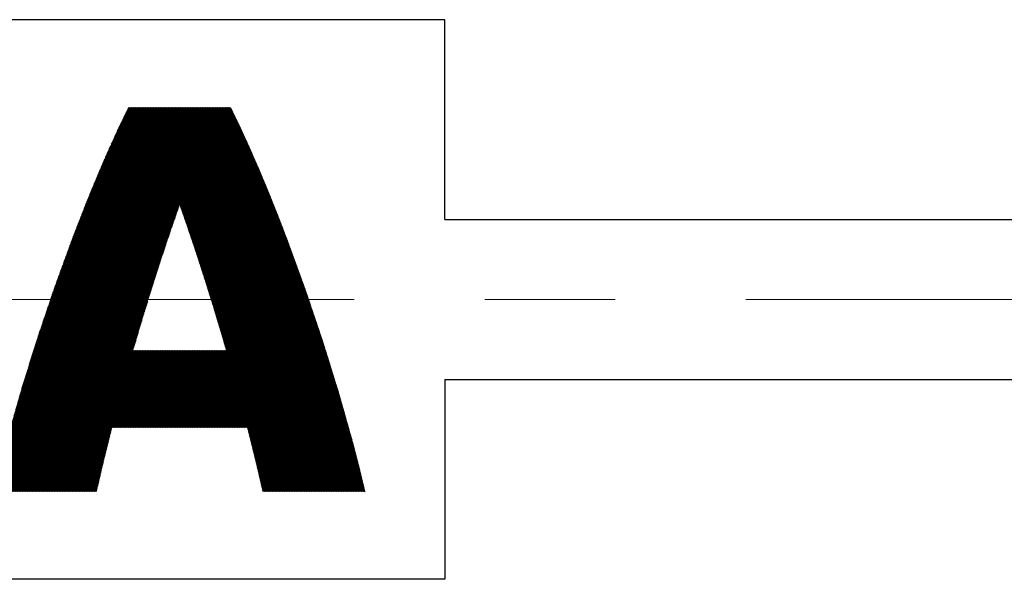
# Model space of a CAD drawing. Header units: millimetres. Extents: x 0 to 594, y 0 to 420.
# Tile 24 of 112: x 176 to 188, y 178 to 185. Entities that reach past the tile are written whole.
import ezdxf

# ---------------------------------------------------------------- set-up
doc = ezdxf.new("R2010")
doc.units = ezdxf.units.MM
doc.header["$LTSCALE"] = 0.257233
doc.linetypes.add('CENTER', pattern=[50.8, 31.75, -6.35, 6.35, -6.35])
doc.layers.add('NoLayerName_001', color=7, linetype='Continuous')
doc.layers.add('NoLayerName_002', color=7, linetype='Continuous')

# ---------------------------------------------------------------- blocks, each defined once
blk = doc.blocks.new('JZB_0005')
at = {"layer": 'NoLayerName_002', "color": 164, "linetype": 'Continuous', "lineweight": 25}
for p, q in [((28.112, 2.587), (30.334, 4.808)), ((28.118, 2.601), (30.331, 4.814)), ((28.123, 2.615), (30.328, 4.82)), ((28.128, 2.629), (30.325, 4.826)), ((28.133, 2.643), (30.322, 4.832)), ((28.138, 2.657), (30.319, 4.838)), ((28.143, 2.671), (30.312, 4.84)), ((28.148, 2.685), (30.303, 4.84)), ((28.153, 2.699), (30.294, 4.84)), ((28.158, 2.713), (30.285, 4.84)), ((28.164, 2.727), (30.276, 4.84)), ((28.169, 2.741), (30.267, 4.84)), ((28.174, 2.755), (30.258, 4.84)), ((28.179, 2.769), (30.25, 4.84)), ((28.184, 2.783), (30.241, 4.84)), ((28.189, 2.797), (30.232, 4.84)), ((28.194, 2.811), (30.223, 4.84)), ((28.199, 2.825), (30.214, 4.84)), ((28.204, 2.839), (30.205, 4.84)), ((28.209, 2.853), (30.196, 4.84)), ((28.215, 2.867), (30.187, 4.84)), ((28.22, 2.881), (30.178, 4.84)), ((28.225, 2.895), (30.169, 4.84)), ((28.23, 2.909), (30.16, 4.84)), ((28.235, 2.923), (30.152, 4.84)), ((28.24, 2.937), (30.143, 4.84)), ((28.245, 2.951), (30.134, 4.84)), ((28.25, 2.965), (30.125, 4.84)), ((28.255, 2.979), (30.116, 4.84)), ((28.261, 2.993), (30.107, 4.84)), ((28.266, 3.007), (30.098, 4.84)), ((28.271, 3.021), (30.089, 4.84)), ((28.276, 3.036), (30.08, 4.84)), ((28.281, 3.05), (30.071, 4.84)), ((28.286, 3.064), (30.062, 4.84)), ((28.291, 3.078), (30.054, 4.84)), ((28.296, 3.092), (30.045, 4.84)), ((28.301, 3.106), (30.036, 4.84)), ((28.307, 3.12), (30.027, 4.84)), ((28.312, 3.134), (30.018, 4.84)), ((28.317, 3.148), (30.009, 4.84)), ((28.322, 3.162), (30, 4.84)), ((28.327, 3.176), (29.991, 4.84)), ((28.332, 3.19), (29.982, 4.84)), ((28.337, 3.204), (29.973, 4.84)), ((28.343, 3.218), (29.964, 4.84)), ((28.348, 3.233), (29.956, 4.84)), ((28.354, 3.247), (29.947, 4.84)), ((28.36, 3.262), (29.938, 4.84)), ((28.365, 3.276), (29.929, 4.84)), ((28.371, 3.291), (29.92, 4.84)), ((28.376, 3.305), (29.911, 4.84)), ((28.382, 3.32), (29.902, 4.84)), ((28.388, 3.334), (29.893, 4.84)), ((28.393, 3.349), (29.884, 4.84)), ((28.399, 3.363), (29.875, 4.84)), ((28.404, 3.378), (29.866, 4.84)), ((28.41, 3.392), (29.858, 4.84)), ((28.416, 3.407), (29.849, 4.84)), ((28.421, 3.421), (29.84, 4.84)), ((28.427, 3.436), (29.831, 4.84)), ((28.432, 3.45), (29.822, 4.84)), ((28.438, 3.465), (29.813, 4.84)), ((28.444, 3.479), (29.804, 4.84)), ((28.449, 3.494), (29.795, 4.84)), ((28.455, 3.508), (29.786, 4.84)), ((28.461, 3.523), (29.777, 4.84)), ((28.467, 3.538), (29.768, 4.84)), ((28.473, 3.553), (29.76, 4.84)), ((28.479, 3.568), (29.751, 4.84)), ((28.485, 3.583), (29.742, 4.84)), ((28.491, 3.598), (29.733, 4.84)), ((28.497, 3.612), (29.724, 4.84)), ((28.502, 3.627), (29.715, 4.84)), ((28.508, 3.642), (29.706, 4.84)), ((28.514, 3.657), (29.697, 4.84)), ((28.52, 3.672), (29.688, 4.84)), ((28.526, 3.687), (29.679, 4.84)), ((28.532, 3.702), (29.67, 4.84)), ((28.538, 3.717), (29.662, 4.84)), ((28.544, 3.732), (29.653, 4.84)), ((28.55, 3.746), (29.644, 4.84)), ((28.556, 3.761), (29.635, 4.84)), ((28.562, 3.776), (29.626, 4.84)), ((28.568, 3.791), (29.617, 4.84)), ((28.574, 3.806), (29.608, 4.84)), ((28.581, 3.821), (29.599, 4.84)), ((28.587, 3.837), (29.59, 4.84)), ((28.594, 3.852), (29.581, 4.84)), ((28.6, 3.867), (29.572, 4.84)), ((28.606, 3.883), (29.564, 4.84)), ((28.613, 3.898), (29.555, 4.84)), ((28.619, 3.913), (29.546, 4.84)), ((28.626, 3.929), (29.537, 4.84)), ((28.632, 3.944), (29.528, 4.84)), ((28.638, 3.959), (29.519, 4.84)), ((28.645, 3.975), (29.51, 4.84)), ((28.651, 3.99), (29.501, 4.84)), ((28.658, 4.005), (29.492, 4.84)), ((28.664, 4.021), (29.483, 4.84)), ((28.67, 4.036), (29.474, 4.84)), ((28.677, 4.051), (29.466, 4.84)), ((28.683, 4.066), (29.457, 4.84)), ((28.69, 4.082), (29.448, 4.84)), ((28.697, 4.098), (29.439, 4.84)), ((28.703, 4.113), (29.43, 4.84)), ((28.71, 4.129), (29.421, 4.84)), ((28.717, 4.145), (29.412, 4.84)), ((28.724, 4.161), (29.403, 4.84)), ((28.731, 4.177), (29.394, 4.84)), ((28.738, 4.193), (29.385, 4.84)), ((28.745, 4.208), (29.377, 4.84)), ((28.752, 4.224), (29.368, 4.84)), ((28.759, 4.24), (29.359, 4.84)), ((28.766, 4.256), (29.35, 4.84)), ((28.773, 4.272), (29.341, 4.84)), ((28.78, 4.288), (29.332, 4.84)), ((28.787, 4.303), (29.323, 4.84)), ((28.794, 4.319), (29.314, 4.84)), ((28.8, 4.335), (29.305, 4.84)), ((28.807, 4.351), (29.296, 4.84)), ((28.815, 4.367), (29.287, 4.84)), ((28.822, 4.384), (29.279, 4.84)), ((28.83, 4.4), (29.27, 4.84)), ((28.838, 4.417), (29.261, 4.84)), ((28.845, 4.433), (29.252, 4.84)), ((28.853, 4.45), (29.243, 4.84)), ((28.86, 4.466), (29.234, 4.84)), ((28.868, 4.483), (29.225, 4.84)), ((28.875, 4.499), (29.216, 4.84)), ((28.883, 4.516), (29.207, 4.84)), ((28.891, 4.532), (29.198, 4.84)), ((28.898, 4.549), (29.189, 4.84)), ((28.906, 4.565), (29.181, 4.84)), ((28.913, 4.582), (29.172, 4.84)), ((28.921, 4.598), (29.163, 4.84)), ((28.929, 4.615), (29.154, 4.84)), ((28.937, 4.632), (29.145, 4.84)), ((28.946, 4.65), (29.136, 4.84)), ((28.954, 4.667), (29.127, 4.84)), ((28.963, 4.684), (29.118, 4.84)), ((28.971, 4.702), (29.109, 4.84)), ((28.979, 4.719), (29.1, 4.84)), ((28.988, 4.736), (29.091, 4.84)), ((28.996, 4.753), (29.083, 4.84)), ((29.005, 4.771), (29.074, 4.84)), ((29.013, 4.788), (29.065, 4.84)), ((29.021, 4.805), (29.056, 4.84)), ((29.03, 4.823), (29.047, 4.84)), ((28.021, 2.318), (30.392, 4.688)), ((28.026, 2.331), (30.389, 4.694)), ((28.03, 2.344), (30.386, 4.7)), ((28.035, 2.358), (30.383, 4.706)), ((28.039, 2.371), (30.38, 4.712)), ((28.044, 2.385), (30.377, 4.718)), ((28.048, 2.398), (30.374, 4.724)), ((28.053, 2.412), (30.371, 4.73)), ((28.057, 2.425), (30.368, 4.736)), ((28.062, 2.439), (30.366, 4.742)), ((28.067, 2.452), (30.363, 4.748)), ((28.071, 2.465), (30.36, 4.754)), ((28.076, 2.479), (30.357, 4.76)), ((28.08, 2.492), (30.354, 4.766)), ((28.085, 2.506), (30.351, 4.772)), ((28.089, 2.519), (30.348, 4.778)), ((28.094, 2.533), (30.345, 4.784)), ((28.098, 2.546), (30.342, 4.79)), ((28.103, 2.56), (30.339, 4.796)), ((28.107, 2.573), (30.336, 4.802)), ((27.926, 2.035), (30.452, 4.561)), ((27.93, 2.049), (30.449, 4.567)), ((27.935, 2.062), (30.446, 4.574)), ((27.939, 2.076), (30.444, 4.58)), ((27.944, 2.089), (30.441, 4.586)), ((27.949, 2.102), (30.438, 4.592)), ((27.953, 2.116), (30.435, 4.598)), ((27.958, 2.129), (30.432, 4.604)), ((27.962, 2.143), (30.43, 4.61)), ((27.967, 2.156), (30.427, 4.616)), ((27.971, 2.17), (30.424, 4.622)), ((27.976, 2.183), (30.421, 4.628)), ((27.98, 2.197), (30.418, 4.634)), ((27.985, 2.21), (30.415, 4.64)), ((27.989, 2.223), (30.412, 4.646)), ((27.994, 2.237), (30.409, 4.652)), ((27.998, 2.25), (30.406, 4.658)), ((28.003, 2.264), (30.403, 4.664)), ((28.008, 2.277), (30.4, 4.67)), ((28.012, 2.291), (30.398, 4.676)), ((28.017, 2.304), (30.395, 4.682)), ((27.849, 1.798), (30.503, 4.451)), ((27.853, 1.811), (30.5, 4.458)), ((27.857, 1.824), (30.497, 4.464)), ((27.861, 1.837), (30.494, 4.47)), ((27.865, 1.85), (30.491, 4.476)), ((27.869, 1.863), (30.489, 4.482)), ((27.874, 1.876), (30.486, 4.488)), ((27.878, 1.889), (30.483, 4.494)), ((27.882, 1.902), (30.48, 4.5)), ((27.886, 1.915), (30.477, 4.506)), ((27.89, 1.928), (30.474, 4.513)), ((27.894, 1.941), (30.472, 4.519)), ((27.899, 1.954), (30.469, 4.525)), ((27.903, 1.968), (30.466, 4.531)), ((27.908, 1.981), (30.463, 4.537)), ((27.912, 1.995), (30.46, 4.543)), ((27.917, 2.008), (30.458, 4.549)), ((27.921, 2.022), (30.455, 4.555)), ((29.68, 3.62), (30.505, 4.445)), ((29.683, 3.614), (30.508, 4.439)), ((29.685, 3.607), (30.511, 4.433)), ((29.687, 3.601), (30.514, 4.427)), ((29.69, 3.594), (30.517, 4.421)), ((29.692, 3.587), (30.519, 4.415)), ((29.694, 3.581), (30.522, 4.409)), ((29.697, 3.574), (30.525, 4.403)), ((29.699, 3.568), (30.528, 4.397)), ((29.701, 3.561), (30.531, 4.39)), ((29.704, 3.555), (30.533, 4.384)), ((29.706, 3.548), (30.536, 4.378)), ((29.708, 3.541), (30.539, 4.372)), ((29.71, 3.535), (30.542, 4.366)), ((29.713, 3.528), (30.545, 4.36)), ((29.715, 3.522), (30.547, 4.354)), ((29.717, 3.515), (30.55, 4.348)), ((29.72, 3.508), (30.553, 4.341)), ((29.722, 3.502), (30.556, 4.335)), ((29.724, 3.495), (30.558, 4.329)), ((29.727, 3.489), (30.561, 4.323)), ((29.729, 3.482), (30.564, 4.317)), ((29.731, 3.475), (30.566, 4.31)), ((29.734, 3.469), (30.569, 4.304)), ((29.736, 3.462), (30.572, 4.298)), ((29.738, 3.455), (30.575, 4.292)), ((29.74, 3.449), (30.577, 4.286)), ((29.743, 3.442), (30.58, 4.279)), ((29.745, 3.436), (30.583, 4.273)), ((29.747, 3.429), (30.585, 4.267)), ((29.75, 3.422), (30.588, 4.261)), ((29.752, 3.416), (30.591, 4.255)), ((29.754, 3.409), (30.594, 4.248)), ((29.757, 3.403), (30.596, 4.242)), ((29.759, 3.396), (30.599, 4.236)), ((29.761, 3.389), (30.602, 4.23)), ((29.763, 3.383), (30.604, 4.224)), ((29.766, 3.376), (30.607, 4.217)), ((29.768, 3.369), (30.61, 4.211)), ((29.77, 3.363), (30.612, 4.205)), ((29.772, 3.356), (30.615, 4.199)), ((29.775, 3.349), (30.618, 4.193)), ((29.777, 3.343), (30.621, 4.187)), ((29.779, 3.336), (30.623, 4.18)), ((29.781, 3.329), (30.626, 4.174)), ((29.784, 3.323), (30.629, 4.168)), ((29.786, 3.316), (30.631, 4.162)), ((29.788, 3.309), (30.634, 4.156)), ((29.79, 3.303), (30.637, 4.149)), ((29.793, 3.296), (30.64, 4.143)), ((29.795, 3.29), (30.642, 4.137)), ((29.797, 3.283), (30.645, 4.131)), ((29.799, 3.276), (30.648, 4.125)), ((29.802, 3.27), (30.65, 4.118)), ((29.804, 3.263), (30.653, 4.112)), ((29.806, 3.256), (30.656, 4.106)), ((29.808, 3.25), (30.659, 4.1)), ((29.811, 3.243), (30.661, 4.094)), ((29.813, 3.236), (30.664, 4.087)), ((29.815, 3.23), (30.667, 4.081)), ((29.817, 3.223), (30.669, 4.075)), ((29.82, 3.216), (30.672, 4.069)), ((29.822, 3.21), (30.675, 4.062)), ((29.824, 3.203), (30.677, 4.056)), ((29.826, 3.196), (30.68, 4.05)), ((29.829, 3.19), (30.682, 4.043)), ((29.831, 3.183), (30.685, 4.037)), ((29.833, 3.176), (30.688, 4.031)), ((29.835, 3.17), (30.69, 4.025)), ((29.838, 3.163), (30.693, 4.018)), ((29.84, 3.156), (30.696, 4.012)), ((29.842, 3.15), (30.698, 4.006)), ((29.844, 3.143), (30.701, 3.999)), ((29.847, 3.136), (30.703, 3.993)), ((29.849, 3.13), (30.706, 3.987)), ((29.851, 3.123), (30.709, 3.981)), ((29.854, 3.116), (30.711, 3.974)), ((29.856, 3.11), (30.714, 3.968)), ((29.858, 3.103), (30.717, 3.962)), ((29.86, 3.097), (30.719, 3.955)), ((29.863, 3.09), (30.722, 3.949)), ((29.865, 3.083), (30.724, 3.943)), ((29.867, 3.077), (30.727, 3.937)), ((29.869, 3.07), (30.73, 3.93)), ((29.871, 3.063), (30.732, 3.924)), ((29.874, 3.056), (30.735, 3.918)), ((29.876, 3.05), (30.738, 3.912)), ((29.878, 3.043), (30.74, 3.905)), ((29.88, 3.036), (30.743, 3.899)), ((29.882, 3.03), (30.746, 3.893)), ((29.885, 3.023), (30.748, 3.886)), ((29.887, 3.016), (30.751, 3.88)), ((29.889, 3.009), (30.753, 3.874)), ((29.891, 3.003), (30.756, 3.868)), ((29.893, 2.996), (30.759, 3.861)), ((29.896, 2.989), (30.761, 3.855)), ((29.898, 2.983), (30.764, 3.849)), ((29.9, 2.976), (30.767, 3.842)), ((29.902, 2.969), (30.769, 3.836)), ((29.904, 2.962), (30.772, 3.83)), ((29.906, 2.956), (30.774, 3.824)), ((29.909, 2.949), (30.777, 3.817)), ((29.911, 2.942), (30.78, 3.811)), ((29.913, 2.935), (30.782, 3.805)), ((29.915, 2.929), (30.785, 3.798)), ((29.917, 2.922), (30.787, 3.792)), ((29.92, 2.915), (30.79, 3.786)), ((29.922, 2.909), (30.793, 3.779)), ((29.924, 2.902), (30.795, 3.773)), ((29.926, 2.895), (30.798, 3.767)), ((29.928, 2.888), (30.8, 3.76)), ((29.931, 2.882), (30.803, 3.754)), ((29.933, 2.875), (30.805, 3.748)), ((29.935, 2.868), (30.808, 3.741)), ((29.937, 2.862), (30.81, 3.735)), ((29.939, 2.855), (30.813, 3.729)), ((29.941, 2.848), (30.815, 3.722)), ((29.944, 2.841), (30.818, 3.716)), ((29.946, 2.835), (30.821, 3.709)), ((29.948, 2.828), (30.823, 3.703)), ((29.95, 2.821), (30.826, 3.697)), ((27.837, 1.76), (29.663, 3.586)), ((27.841, 1.773), (29.668, 3.599)), ((27.845, 1.785), (29.673, 3.613)), ((29.952, 2.815), (30.828, 3.69)), ((29.955, 2.808), (30.831, 3.684)), ((29.957, 2.801), (30.833, 3.678)), ((29.959, 2.794), (30.836, 3.671)), ((29.961, 2.788), (30.838, 3.665)), ((29.963, 2.781), (30.841, 3.659)), ((29.966, 2.774), (30.844, 3.652)), ((29.968, 2.767), (30.846, 3.646)), ((29.97, 2.761), (30.849, 3.64)), ((29.972, 2.754), (30.851, 3.633)), ((29.974, 2.747), (30.854, 3.627)), ((29.976, 2.741), (30.856, 3.62)), ((29.979, 2.734), (30.859, 3.614)), ((29.981, 2.727), (30.861, 3.608)), ((29.983, 2.72), (30.864, 3.601)), ((29.985, 2.714), (30.867, 3.595)), ((29.987, 2.707), (30.869, 3.589)), ((29.989, 2.7), (30.872, 3.582)), ((29.991, 2.693), (30.874, 3.576)), ((27.801, 1.643), (29.62, 3.462)), ((27.805, 1.656), (29.625, 3.476)), ((27.809, 1.669), (29.63, 3.49)), ((27.813, 1.682), (29.634, 3.503)), ((27.817, 1.695), (29.639, 3.517)), ((27.821, 1.708), (29.644, 3.531)), ((27.825, 1.721), (29.649, 3.544)), ((27.829, 1.734), (29.654, 3.558)), ((27.833, 1.747), (29.659, 3.572)), ((29.994, 2.686), (30.877, 3.57)), ((29.996, 2.68), (30.879, 3.563)), ((29.998, 2.673), (30.882, 3.557)), ((30, 2.666), (30.884, 3.551)), ((30.002, 2.659), (30.887, 3.544)), ((30.004, 2.653), (30.889, 3.538)), ((30.006, 2.646), (30.892, 3.531)), ((30.008, 2.639), (30.895, 3.525)), ((30.011, 2.632), (30.897, 3.519)), ((30.013, 2.625), (30.9, 3.512)), ((30.015, 2.619), (30.902, 3.506)), ((30.017, 2.612), (30.905, 3.5)), ((30.019, 2.605), (30.907, 3.493)), ((30.021, 2.598), (30.91, 3.487)), ((30.023, 2.592), (30.912, 3.48)), ((30.026, 2.585), (30.915, 3.474)), ((30.028, 2.578), (30.917, 3.467)), ((30.03, 2.571), (30.92, 3.461)), ((30.032, 2.564), (30.922, 3.455)), ((27.765, 1.527), (29.578, 3.34)), ((27.769, 1.54), (29.583, 3.354)), ((27.773, 1.553), (29.588, 3.367)), ((27.777, 1.566), (29.592, 3.381)), ((27.781, 1.579), (29.597, 3.395)), ((27.785, 1.592), (29.602, 3.408)), ((27.789, 1.604), (29.606, 3.422)), ((27.793, 1.617), (29.611, 3.435)), ((27.797, 1.63), (29.616, 3.449)), ((30.034, 2.558), (30.925, 3.448)), ((30.036, 2.551), (30.927, 3.442)), ((30.038, 2.544), (30.93, 3.435)), ((30.04, 2.537), (30.932, 3.429)), ((30.043, 2.53), (30.934, 3.422)), ((30.045, 2.524), (30.937, 3.416)), ((30.047, 2.517), (30.939, 3.41)), ((30.049, 2.51), (30.942, 3.403)), ((30.051, 2.503), (30.944, 3.397)), ((30.053, 2.497), (30.947, 3.39)), ((30.055, 2.49), (30.949, 3.384)), ((30.057, 2.483), (30.952, 3.377)), ((30.06, 2.476), (30.954, 3.371)), ((30.062, 2.469), (30.957, 3.365)), ((30.064, 2.463), (30.959, 3.358)), ((30.066, 2.456), (30.962, 3.352)), ((30.068, 2.449), (30.964, 3.345)), ((30.07, 2.442), (30.967, 3.339)), ((30.072, 2.436), (30.969, 3.332)), ((27.725, 1.398), (29.532, 3.205)), ((27.729, 1.411), (29.537, 3.218)), ((27.733, 1.424), (29.541, 3.232)), ((27.737, 1.436), (29.546, 3.245)), ((27.741, 1.449), (29.551, 3.259)), ((27.745, 1.462), (29.555, 3.272)), ((27.749, 1.475), (29.56, 3.286)), ((27.753, 1.488), (29.564, 3.3)), ((27.757, 1.501), (29.569, 3.313)), ((27.761, 1.514), (29.574, 3.327)), ((30.074, 2.429), (30.972, 3.326)), ((30.077, 2.422), (30.974, 3.32)), ((30.079, 2.415), (30.977, 3.313)), ((30.081, 2.408), (30.979, 3.307)), ((30.083, 2.402), (30.982, 3.3)), ((30.085, 2.395), (30.984, 3.294)), ((30.087, 2.388), (30.987, 3.287)), ((30.089, 2.381), (30.989, 3.281)), ((30.091, 2.374), (30.992, 3.275)), ((30.093, 2.368), (30.994, 3.268)), ((30.096, 2.361), (30.996, 3.262)), ((30.098, 2.354), (30.999, 3.255)), ((30.1, 2.347), (31.001, 3.249)), ((30.102, 2.34), (31.004, 3.242)), ((30.104, 2.333), (31.006, 3.236)), ((30.106, 2.327), (31.009, 3.23)), ((30.108, 2.32), (31.011, 3.223)), ((30.11, 2.313), (31.014, 3.217)), ((30.112, 2.306), (31.016, 3.21)), ((30.114, 2.299), (31.019, 3.204)), ((27.689, 1.281), (29.492, 3.085)), ((27.693, 1.294), (29.496, 3.098)), ((27.697, 1.307), (29.501, 3.111)), ((27.701, 1.32), (29.505, 3.124)), ((27.705, 1.333), (29.51, 3.138)), ((27.709, 1.346), (29.514, 3.151)), ((27.713, 1.359), (29.518, 3.164)), ((27.717, 1.372), (29.523, 3.178)), ((27.721, 1.385), (29.527, 3.191)), ((30.116, 2.292), (31.021, 3.197)), ((30.118, 2.285), (31.024, 3.191)), ((30.12, 2.279), (31.026, 3.184)), ((30.122, 2.272), (31.028, 3.178)), ((30.124, 2.265), (31.031, 3.171)), ((30.127, 2.258), (31.033, 3.165)), ((30.129, 2.251), (31.035, 3.158)), ((30.131, 2.244), (31.038, 3.152)), ((30.133, 2.238), (31.04, 3.145)), ((30.135, 2.231), (31.043, 3.139)), ((30.137, 2.224), (31.045, 3.132)), ((30.139, 2.217), (31.047, 3.126)), ((30.141, 2.21), (31.05, 3.119)), ((30.143, 2.203), (31.052, 3.112)), ((30.145, 2.197), (31.054, 3.106)), ((30.147, 2.19), (31.057, 3.099)), ((30.149, 2.183), (31.059, 3.093)), ((30.151, 2.176), (31.062, 3.086)), ((27.657, 1.17), (29.452, 2.965)), ((27.661, 1.182), (29.457, 2.978)), ((27.664, 1.194), (29.461, 2.991)), ((27.668, 1.207), (29.466, 3.005)), ((27.671, 1.219), (29.47, 3.018)), ((27.675, 1.232), (29.474, 3.031)), ((27.678, 1.244), (29.479, 3.045)), ((27.682, 1.256), (29.483, 3.058)), ((27.685, 1.269), (29.488, 3.071)), ((30.153, 2.169), (31.064, 3.08)), ((30.155, 2.162), (31.066, 3.073)), ((30.158, 2.156), (31.069, 3.067)), ((30.16, 2.149), (31.071, 3.06)), ((30.162, 2.142), (31.074, 3.054)), ((30.164, 2.135), (31.076, 3.047)), ((30.166, 2.128), (31.078, 3.041)), ((30.168, 2.121), (31.081, 3.034)), ((30.17, 2.114), (31.083, 3.028)), ((30.172, 2.108), (31.085, 3.021)), ((30.174, 2.101), (31.088, 3.015)), ((30.176, 2.094), (31.09, 3.008)), ((30.178, 2.087), (31.093, 3.001)), ((30.18, 2.08), (31.095, 2.995)), ((30.182, 2.073), (31.097, 2.988)), ((30.184, 2.067), (31.1, 2.982)), ((30.186, 2.06), (31.102, 2.975)), ((30.189, 2.053), (31.104, 2.969)), ((30.191, 2.046), (31.107, 2.962)), ((27.626, 1.058), (29.413, 2.845)), ((27.629, 1.07), (29.417, 2.859)), ((27.633, 1.083), (29.422, 2.872)), ((27.636, 1.095), (29.426, 2.885)), ((27.64, 1.108), (29.431, 2.898)), ((27.643, 1.12), (29.435, 2.912)), ((27.647, 1.132), (29.439, 2.925)), ((27.65, 1.145), (29.444, 2.938)), ((27.654, 1.157), (29.448, 2.952)), ((30.193, 2.039), (31.109, 2.956)), ((30.195, 2.032), (31.112, 2.949)), ((30.197, 2.025), (31.114, 2.943)), ((30.199, 2.019), (31.116, 2.936)), ((30.201, 2.012), (31.119, 2.93)), ((30.203, 2.005), (31.121, 2.923)), ((30.205, 1.998), (31.123, 2.917)), ((30.207, 1.991), (31.126, 2.91)), ((30.209, 1.984), (31.128, 2.904)), ((30.211, 1.977), (31.131, 2.897)), ((30.213, 1.97), (31.133, 2.89)), ((30.215, 1.963), (31.135, 2.884)), ((30.217, 1.957), (31.138, 2.877)), ((30.219, 1.95), (31.14, 2.871)), ((30.221, 1.943), (31.143, 2.864)), ((30.223, 1.936), (31.145, 2.858)), ((30.225, 1.929), (31.147, 2.851)), ((30.227, 1.922), (31.15, 2.845)), ((30.229, 1.915), (31.152, 2.838)), ((27.591, 0.934), (29.372, 2.715)), ((27.594, 0.946), (29.376, 2.728)), ((27.598, 0.959), (29.38, 2.741)), ((27.601, 0.971), (29.384, 2.754)), ((27.605, 0.983), (29.388, 2.767)), ((27.608, 0.996), (29.392, 2.78)), ((27.612, 1.008), (29.396, 2.793)), ((27.615, 1.021), (29.401, 2.806)), ((27.619, 1.033), (29.405, 2.819)), ((27.622, 1.045), (29.409, 2.832)), ((29.305, 0.84), (31.192, 2.727)), ((29.314, 0.84), (31.195, 2.721)), ((29.323, 0.84), (31.197, 2.714)), ((30.231, 1.908), (31.154, 2.832)), ((30.233, 1.902), (31.157, 2.825)), ((30.235, 1.895), (31.159, 2.819)), ((30.237, 1.888), (31.162, 2.812)), ((30.239, 1.881), (31.164, 2.806)), ((30.241, 1.874), (31.166, 2.799)), ((30.243, 1.867), (31.169, 2.793)), ((30.245, 1.86), (31.171, 2.786)), ((30.247, 1.853), (31.173, 2.779)), ((30.249, 1.846), (31.176, 2.773)), ((30.251, 1.839), (31.178, 2.766)), ((30.253, 1.833), (31.181, 2.76)), ((30.255, 1.826), (31.183, 2.753)), ((30.257, 1.819), (31.185, 2.747)), ((30.259, 1.812), (31.188, 2.74)), ((30.261, 1.805), (31.19, 2.734)), ((27.559, 0.822), (29.334, 2.597)), ((27.563, 0.835), (29.338, 2.61)), ((27.566, 0.847), (29.342, 2.623)), ((27.57, 0.859), (29.347, 2.636)), ((27.573, 0.872), (29.351, 2.649)), ((27.577, 0.884), (29.355, 2.662)), ((27.58, 0.897), (29.359, 2.676)), ((27.584, 0.909), (29.363, 2.689)), ((27.587, 0.921), (29.367, 2.702)), ((29.332, 0.84), (31.2, 2.708)), ((29.341, 0.84), (31.202, 2.701)), ((29.35, 0.84), (31.204, 2.695)), ((29.359, 0.84), (31.207, 2.688)), ((29.367, 0.84), (31.209, 2.682)), ((29.376, 0.84), (31.212, 2.675)), ((29.385, 0.84), (31.214, 2.668)), ((29.394, 0.84), (31.216, 2.662)), ((29.403, 0.84), (31.219, 2.655)), ((29.412, 0.84), (31.221, 2.649)), ((29.421, 0.84), (31.223, 2.642)), ((29.43, 0.84), (31.226, 2.636)), ((29.439, 0.84), (31.228, 2.629)), ((29.448, 0.84), (31.231, 2.623)), ((29.457, 0.84), (31.233, 2.616)), ((29.465, 0.84), (31.235, 2.61)), ((29.474, 0.84), (31.238, 2.603)), ((29.483, 0.84), (31.24, 2.597)), ((29.492, 0.84), (31.242, 2.59)), ((27.524, 0.698), (29.293, 2.467)), ((27.528, 0.71), (29.297, 2.48)), ((27.531, 0.723), (29.301, 2.493)), ((27.535, 0.735), (29.305, 2.506)), ((27.538, 0.748), (29.309, 2.519)), ((27.542, 0.76), (29.313, 2.532)), ((27.545, 0.772), (29.318, 2.545)), ((27.549, 0.785), (29.322, 2.558)), ((27.552, 0.797), (29.326, 2.571)), ((27.556, 0.81), (29.33, 2.584)), ((29.501, 0.84), (31.245, 2.584)), ((29.51, 0.84), (31.247, 2.577)), ((29.519, 0.84), (31.25, 2.57)), ((29.528, 0.84), (31.252, 2.564)), ((29.537, 0.84), (31.254, 2.557)), ((29.546, 0.84), (31.256, 2.55)), ((29.554, 0.84), (31.258, 2.544)), ((29.563, 0.84), (31.261, 2.537)), ((29.572, 0.84), (31.263, 2.531)), ((29.581, 0.84), (31.265, 2.524)), ((29.59, 0.84), (31.267, 2.517)), ((29.599, 0.84), (31.27, 2.511)), ((29.608, 0.84), (31.272, 2.504)), ((29.617, 0.84), (31.274, 2.497)), ((29.626, 0.84), (31.276, 2.491)), ((29.635, 0.84), (31.279, 2.484)), ((29.644, 0.84), (31.281, 2.477)), ((29.652, 0.84), (31.283, 2.471)), ((27.494, 0.588), (29.258, 2.352)), ((27.498, 0.6), (29.262, 2.365)), ((27.501, 0.612), (29.266, 2.377)), ((27.504, 0.624), (29.27, 2.39)), ((27.507, 0.636), (29.274, 2.403)), ((27.51, 0.648), (29.278, 2.416)), ((27.514, 0.661), (29.281, 2.429)), ((27.517, 0.673), (29.285, 2.442)), ((27.521, 0.686), (29.289, 2.454)), ((29.661, 0.84), (31.285, 2.464)), ((29.67, 0.84), (31.288, 2.457)), ((29.679, 0.84), (31.29, 2.451)), ((29.688, 0.84), (31.292, 2.444)), ((29.697, 0.84), (31.294, 2.437)), ((29.706, 0.84), (31.297, 2.431)), ((29.715, 0.84), (31.299, 2.424)), ((29.724, 0.84), (31.301, 2.417)), ((29.733, 0.84), (31.303, 2.411)), ((29.742, 0.84), (31.306, 2.404)), ((29.75, 0.84), (31.308, 2.397)), ((29.759, 0.84), (31.31, 2.391)), ((29.768, 0.84), (31.312, 2.384)), ((29.777, 0.84), (31.315, 2.377)), ((29.786, 0.84), (31.317, 2.371)), ((29.795, 0.84), (31.319, 2.364)), ((29.804, 0.84), (31.321, 2.357)), ((29.813, 0.84), (31.324, 2.351)), ((29.822, 0.84), (31.326, 2.344)), ((27.463, 0.468), (29.219, 2.223)), ((27.467, 0.48), (29.223, 2.236)), ((27.47, 0.492), (29.227, 2.249)), ((27.473, 0.504), (29.23, 2.262)), ((27.476, 0.516), (29.234, 2.275)), ((27.479, 0.528), (29.238, 2.288)), ((27.482, 0.54), (29.242, 2.3)), ((27.485, 0.552), (29.246, 2.313)), ((27.488, 0.564), (29.25, 2.326)), ((27.491, 0.576), (29.254, 2.339)), ((29.831, 0.84), (31.328, 2.337)), ((29.84, 0.84), (31.33, 2.331)), ((29.848, 0.84), (31.333, 2.324)), ((29.857, 0.84), (31.335, 2.317)), ((29.866, 0.84), (31.337, 2.311)), ((29.875, 0.84), (31.339, 2.304)), ((29.884, 0.84), (31.342, 2.297)), ((29.893, 0.84), (31.344, 2.291)), ((29.902, 0.84), (31.346, 2.284)), ((29.911, 0.84), (31.348, 2.277)), ((29.92, 0.84), (31.351, 2.271)), ((29.929, 0.84), (31.353, 2.264)), ((29.938, 0.84), (31.355, 2.257)), ((29.946, 0.84), (31.357, 2.251)), ((29.955, 0.84), (31.36, 2.244)), ((29.964, 0.84), (31.362, 2.237)), ((29.973, 0.84), (31.364, 2.231)), ((29.982, 0.84), (31.366, 2.224)), ((27.432, 0.348), (29.18, 2.096)), ((27.436, 0.36), (29.184, 2.108)), ((27.439, 0.372), (29.188, 2.121)), ((27.442, 0.384), (29.191, 2.134)), ((27.445, 0.396), (29.195, 2.146)), ((27.448, 0.408), (29.199, 2.159)), ((27.451, 0.42), (29.203, 2.172)), ((27.454, 0.432), (29.207, 2.185)), ((27.457, 0.444), (29.211, 2.198)), ((27.46, 0.456), (29.215, 2.211)), ((29.991, 0.84), (31.369, 2.217)), ((30, 0.84), (31.371, 2.211)), ((30.009, 0.84), (31.373, 2.204)), ((30.018, 0.84), (31.375, 2.197)), ((30.027, 0.84), (31.378, 2.191)), ((30.036, 0.84), (31.38, 2.184)), ((30.044, 0.84), (31.382, 2.178)), ((30.053, 0.84), (31.384, 2.171)), ((30.062, 0.84), (31.387, 2.164)), ((30.071, 0.84), (31.389, 2.158)), ((30.08, 0.84), (31.391, 2.151)), ((30.089, 0.84), (31.393, 2.144)), ((30.098, 0.84), (31.396, 2.138)), ((30.107, 0.84), (31.398, 2.131)), ((30.116, 0.84), (31.4, 2.124)), ((30.125, 0.84), (31.402, 2.118)), ((30.134, 0.84), (31.405, 2.111)), ((30.142, 0.84), (31.407, 2.104)), ((30.151, 0.84), (31.409, 2.098)), ((27.407, 0.242), (29.147, 1.982)), ((27.41, 0.254), (29.15, 1.995)), ((27.412, 0.266), (29.154, 2.007)), ((27.415, 0.277), (29.158, 2.02)), ((27.418, 0.289), (29.162, 2.033)), ((27.421, 0.301), (29.165, 2.045)), ((27.424, 0.313), (29.169, 2.058)), ((27.427, 0.324), (29.173, 2.071)), ((27.429, 0.336), (29.177, 2.083)), ((30.16, 0.84), (31.411, 2.091)), ((30.169, 0.84), (31.414, 2.084)), ((30.178, 0.84), (31.416, 2.078)), ((30.187, 0.84), (31.418, 2.071)), ((30.196, 0.84), (31.42, 2.064)), ((30.205, 0.84), (31.423, 2.058)), ((30.214, 0.84), (31.425, 2.051)), ((30.223, 0.84), (31.427, 2.044)), ((30.232, 0.84), (31.429, 2.038)), ((30.24, 0.84), (31.432, 2.031)), ((30.249, 0.84), (31.434, 2.024)), ((30.258, 0.84), (31.436, 2.018)), ((30.267, 0.84), (31.438, 2.011)), ((30.276, 0.84), (31.441, 2.004)), ((30.285, 0.84), (31.443, 1.998)), ((30.294, 0.84), (31.445, 1.991)), ((30.303, 0.84), (31.447, 1.984)), ((30.312, 0.84), (31.45, 1.978)), ((27.379, 0.125), (29.11, 1.856)), ((27.381, 0.137), (29.113, 1.868)), ((27.384, 0.148), (29.117, 1.881)), ((27.387, 0.16), (29.121, 1.894)), ((27.39, 0.172), (29.124, 1.906)), ((27.393, 0.184), (29.128, 1.919)), ((27.396, 0.195), (29.132, 1.932)), ((27.398, 0.207), (29.136, 1.944)), ((27.401, 0.219), (29.139, 1.957)), ((27.404, 0.23), (29.143, 1.97)), ((30.321, 0.84), (31.452, 1.971)), ((30.33, 0.84), (31.454, 1.964)), ((30.338, 0.84), (31.456, 1.958)), ((30.347, 0.84), (31.459, 1.951)), ((30.356, 0.84), (31.461, 1.944)), ((30.365, 0.84), (31.463, 1.938)), ((30.374, 0.84), (31.465, 1.931)), ((30.383, 0.84), (31.468, 1.924)), ((30.392, 0.84), (31.47, 1.918)), ((30.401, 0.84), (31.472, 1.911)), ((30.41, 0.84), (31.474, 1.904)), ((30.419, 0.84), (31.476, 1.897)), ((30.428, 0.84), (31.478, 1.89)), ((30.436, 0.84), (31.48, 1.884)), ((30.445, 0.84), (31.482, 1.877)), ((30.454, 0.84), (31.484, 1.87)), ((30.463, 0.84), (31.487, 1.863)), ((30.472, 0.84), (31.489, 1.856)), ((30.481, 0.84), (31.491, 1.85)), ((27.359, 0.043), (29.116, 1.8)), ((27.362, 0.055), (29.107, 1.8)), ((27.365, 0.066), (29.098, 1.8)), ((27.365, 0.04), (29.125, 1.8)), ((27.367, 0.078), (29.095, 1.805)), ((27.37, 0.09), (29.098, 1.818)), ((27.373, 0.101), (29.102, 1.831)), ((27.374, 0.04), (29.134, 1.8)), ((27.376, 0.113), (29.106, 1.843)), ((27.383, 0.04), (29.143, 1.8)), ((27.391, 0.04), (29.152, 1.8)), ((27.4, 0.04), (29.161, 1.8)), ((27.409, 0.04), (29.169, 1.8)), ((27.418, 0.04), (29.178, 1.8)), ((27.427, 0.04), (29.187, 1.8)), ((27.436, 0.04), (29.196, 1.8)), ((27.445, 0.04), (29.205, 1.8)), ((27.454, 0.04), (29.214, 1.8)), ((27.463, 0.04), (29.223, 1.8)), ((27.472, 0.04), (29.232, 1.8)), ((27.481, 0.04), (29.241, 1.8)), ((27.489, 0.04), (29.25, 1.8)), ((27.498, 0.04), (29.259, 1.8)), ((27.507, 0.04), (29.267, 1.8)), ((27.516, 0.04), (29.276, 1.8)), ((27.525, 0.04), (29.285, 1.8)), ((27.534, 0.04), (29.294, 1.8)), ((27.543, 0.04), (29.303, 1.8)), ((27.552, 0.04), (29.312, 1.8)), ((27.561, 0.04), (29.321, 1.8)), ((27.57, 0.04), (29.33, 1.8)), ((27.579, 0.04), (29.339, 1.8)), ((27.587, 0.04), (29.348, 1.8)), ((27.596, 0.04), (29.357, 1.8)), ((27.605, 0.04), (29.365, 1.8)), ((27.614, 0.04), (29.374, 1.8)), ((27.623, 0.04), (29.383, 1.8)), ((27.632, 0.04), (29.392, 1.8)), ((27.641, 0.04), (29.401, 1.8)), ((27.65, 0.04), (29.41, 1.8)), ((27.659, 0.04), (29.419, 1.8)), ((27.668, 0.04), (29.428, 1.8)), ((27.677, 0.04), (29.437, 1.8)), ((27.685, 0.04), (29.446, 1.8)), ((27.694, 0.04), (29.455, 1.8)), ((27.703, 0.04), (29.463, 1.8)), ((27.712, 0.04), (29.472, 1.8)), ((27.721, 0.04), (29.481, 1.8)), ((27.73, 0.04), (29.49, 1.8)), ((27.739, 0.04), (29.499, 1.8)), ((27.748, 0.04), (29.508, 1.8)), ((27.757, 0.04), (29.517, 1.8)), ((27.766, 0.04), (29.526, 1.8)), ((27.775, 0.04), (29.535, 1.8)), ((27.783, 0.04), (29.544, 1.8)), ((27.792, 0.04), (29.552, 1.8)), ((27.801, 0.04), (29.561, 1.8)), ((27.81, 0.04), (29.57, 1.8)), ((27.819, 0.04), (29.579, 1.8)), ((27.828, 0.04), (29.588, 1.8)), ((27.837, 0.04), (29.597, 1.8)), ((27.846, 0.04), (29.606, 1.8)), ((27.855, 0.04), (29.615, 1.8)), ((27.864, 0.04), (29.624, 1.8)), ((27.873, 0.04), (29.633, 1.8)), ((27.881, 0.04), (29.642, 1.8)), ((27.89, 0.04), (29.65, 1.8)), ((27.899, 0.04), (29.659, 1.8)), ((27.908, 0.04), (29.668, 1.8)), ((27.917, 0.04), (29.677, 1.8)), ((27.926, 0.04), (29.686, 1.8)), ((27.935, 0.04), (29.695, 1.8)), ((27.944, 0.04), (29.704, 1.8)), ((27.953, 0.04), (29.713, 1.8)), ((27.962, 0.04), (29.722, 1.8)), ((27.971, 0.04), (29.731, 1.8)), ((27.979, 0.04), (29.74, 1.8)), ((27.988, 0.04), (29.748, 1.8)), ((27.997, 0.04), (29.757, 1.8)), ((28.006, 0.04), (29.766, 1.8)), ((28.015, 0.04), (29.775, 1.8)), ((28.024, 0.04), (29.784, 1.8)), ((28.833, 0.84), (29.793, 1.8)), ((28.842, 0.84), (29.802, 1.8)), ((28.851, 0.84), (29.811, 1.8)), ((28.86, 0.84), (29.82, 1.8)), ((28.869, 0.84), (29.829, 1.8)), ((28.877, 0.84), (29.838, 1.8)), ((28.886, 0.84), (29.846, 1.8)), ((28.895, 0.84), (29.855, 1.8)), ((28.904, 0.84), (29.864, 1.8)), ((28.913, 0.84), (29.873, 1.8)), ((28.922, 0.84), (29.882, 1.8)), ((28.931, 0.84), (29.891, 1.8)), ((28.94, 0.84), (29.9, 1.8)), ((28.949, 0.84), (29.909, 1.8)), ((28.958, 0.84), (29.918, 1.8)), ((28.967, 0.84), (29.927, 1.8)), ((28.975, 0.84), (29.936, 1.8)), ((28.984, 0.84), (29.944, 1.8)), ((28.993, 0.84), (29.953, 1.8)), ((29.002, 0.84), (29.962, 1.8)), ((29.011, 0.84), (29.971, 1.8)), ((29.02, 0.84), (29.98, 1.8)), ((29.029, 0.84), (29.989, 1.8)), ((29.038, 0.84), (29.998, 1.8)), ((29.047, 0.84), (30.007, 1.8)), ((29.056, 0.84), (30.016, 1.8)), ((29.065, 0.84), (30.025, 1.8)), ((29.073, 0.84), (30.034, 1.8)), ((29.082, 0.84), (30.042, 1.8)), ((29.091, 0.84), (30.051, 1.8)), ((29.1, 0.84), (30.06, 1.8)), ((29.109, 0.84), (30.069, 1.8)), ((29.118, 0.84), (30.078, 1.8)), ((29.127, 0.84), (30.087, 1.8)), ((29.136, 0.84), (30.096, 1.8)), ((29.145, 0.84), (30.105, 1.8)), ((29.154, 0.84), (30.114, 1.8)), ((29.163, 0.84), (30.123, 1.8)), ((29.171, 0.84), (30.132, 1.8)), ((29.18, 0.84), (30.14, 1.8)), ((29.189, 0.84), (30.149, 1.8)), ((29.198, 0.84), (30.158, 1.8)), ((29.207, 0.84), (30.167, 1.8)), ((29.216, 0.84), (30.176, 1.8)), ((29.225, 0.84), (30.185, 1.8)), ((29.234, 0.84), (30.194, 1.8)), ((29.243, 0.84), (30.203, 1.8)), ((29.252, 0.84), (30.212, 1.8)), ((29.261, 0.84), (30.221, 1.8)), ((29.269, 0.84), (30.23, 1.8)), ((29.278, 0.84), (30.238, 1.8)), ((29.287, 0.84), (30.247, 1.8)), ((29.296, 0.84), (30.256, 1.8)), ((30.49, 0.84), (31.493, 1.843)), ((30.499, 0.84), (31.495, 1.836)), ((30.508, 0.84), (31.497, 1.829)), ((30.517, 0.84), (31.499, 1.822)), ((30.525, 0.84), (31.501, 1.816)), ((30.527, 0.832), (31.503, 1.809)), ((30.529, 0.825), (31.506, 1.802)), ((30.531, 0.818), (31.508, 1.795)), ((30.532, 0.811), (31.51, 1.788)), ((30.534, 0.804), (31.512, 1.782)), ((30.536, 0.797), (31.514, 1.775)), ((30.538, 0.79), (31.516, 1.768)), ((30.54, 0.783), (31.518, 1.761)), ((30.541, 0.775), (31.52, 1.754)), ((30.543, 0.768), (31.522, 1.748)), ((30.545, 0.761), (31.525, 1.741)), ((30.547, 0.754), (31.527, 1.734)), ((30.548, 0.747), (31.529, 1.727)), ((30.55, 0.74), (31.531, 1.72)), ((30.552, 0.733), (31.533, 1.714)), ((30.554, 0.726), (31.535, 1.707)), ((30.556, 0.718), (31.537, 1.7)), ((30.557, 0.711), (31.539, 1.693)), ((30.559, 0.704), (31.541, 1.686)), ((30.561, 0.697), (31.544, 1.68)), ((30.563, 0.69), (31.546, 1.673)), ((30.564, 0.683), (31.548, 1.666)), ((30.566, 0.676), (31.55, 1.659)), ((30.568, 0.668), (31.552, 1.653)), ((30.57, 0.661), (31.554, 1.646)), ((30.572, 0.654), (31.556, 1.639)), ((30.573, 0.647), (31.558, 1.632)), ((30.575, 0.64), (31.56, 1.625)), ((30.577, 0.633), (31.563, 1.619)), ((30.579, 0.626), (31.565, 1.612)), ((30.58, 0.619), (31.567, 1.605)), ((30.582, 0.611), (31.569, 1.598)), ((30.584, 0.604), (31.571, 1.591)), ((30.586, 0.597), (31.573, 1.585)), ((30.588, 0.59), (31.575, 1.578)), ((30.589, 0.583), (31.577, 1.571)), ((30.591, 0.576), (31.579, 1.564)), ((30.593, 0.569), (31.582, 1.557)), ((30.595, 0.562), (31.584, 1.551)), ((30.596, 0.554), (31.586, 1.544)), ((30.598, 0.547), (31.588, 1.537)), ((30.6, 0.54), (31.59, 1.53)), ((30.602, 0.533), (31.592, 1.523)), ((30.604, 0.526), (31.594, 1.517)), ((30.605, 0.519), (31.596, 1.51)), ((30.607, 0.512), (31.598, 1.503)), ((30.609, 0.504), (31.601, 1.496)), ((30.611, 0.497), (31.603, 1.489)), ((30.612, 0.49), (31.605, 1.483)), ((30.614, 0.483), (31.607, 1.476)), ((30.616, 0.476), (31.609, 1.469)), ((30.618, 0.469), (31.611, 1.462)), ((30.62, 0.462), (31.613, 1.455)), ((30.621, 0.455), (31.615, 1.449)), ((30.623, 0.447), (31.617, 1.442)), ((30.625, 0.44), (31.62, 1.435)), ((30.627, 0.433), (31.622, 1.428)), ((30.628, 0.426), (31.624, 1.421)), ((30.63, 0.419), (31.626, 1.415)), ((30.632, 0.412), (31.628, 1.408)), ((30.633, 0.404), (31.63, 1.401)), ((30.635, 0.397), (31.632, 1.394)), ((30.637, 0.39), (31.634, 1.387)), ((30.638, 0.383), (31.636, 1.381)), ((30.64, 0.375), (31.639, 1.374)), ((30.642, 0.368), (31.641, 1.367)), ((30.644, 0.361), (31.643, 1.36)), ((30.645, 0.354), (31.645, 1.353)), ((30.647, 0.346), (31.647, 1.347)), ((30.649, 0.339), (31.649, 1.34)), ((30.65, 0.332), (31.651, 1.333)), ((30.652, 0.325), (31.653, 1.326)), ((30.654, 0.318), (31.656, 1.319)), ((30.655, 0.31), (31.658, 1.313)), ((30.657, 0.303), (31.66, 1.306)), ((30.659, 0.296), (31.662, 1.299)), ((30.66, 0.289), (31.664, 1.292)), ((30.662, 0.281), (31.666, 1.286)), ((30.664, 0.274), (31.668, 1.279)), ((30.665, 0.267), (31.67, 1.272)), ((30.667, 0.26), (31.672, 1.265)), ((30.669, 0.252), (31.674, 1.258)), ((30.67, 0.245), (31.676, 1.251)), ((30.672, 0.238), (31.678, 1.244)), ((30.674, 0.231), (31.68, 1.237)), ((30.675, 0.224), (31.682, 1.23)), ((30.677, 0.216), (31.684, 1.223)), ((30.679, 0.209), (31.686, 1.216)), ((30.68, 0.202), (31.688, 1.209)), ((30.682, 0.195), (31.69, 1.202)), ((30.684, 0.187), (31.692, 1.195)), ((30.685, 0.18), (31.694, 1.188)), ((30.687, 0.173), (31.696, 1.181)), ((30.689, 0.166), (31.698, 1.174)), ((30.69, 0.158), (31.7, 1.168)), ((30.692, 0.151), (31.701, 1.161)), ((30.694, 0.144), (31.703, 1.154)), ((30.695, 0.137), (31.705, 1.147)), ((30.697, 0.13), (31.707, 1.14)), ((30.699, 0.122), (31.709, 1.133)), ((30.7, 0.115), (31.711, 1.126)), ((30.702, 0.108), (31.713, 1.119)), ((30.704, 0.101), (31.715, 1.112)), ((30.706, 0.093), (31.717, 1.105)), ((30.707, 0.086), (31.719, 1.098)), ((30.709, 0.079), (31.721, 1.091)), ((30.711, 0.072), (31.723, 1.084)), ((30.712, 0.064), (31.725, 1.077)), ((30.714, 0.057), (31.727, 1.07)), ((30.716, 0.05), (31.729, 1.063)), ((30.717, 0.043), (31.731, 1.056)), ((30.723, 0.04), (31.733, 1.049)), ((30.732, 0.04), (31.735, 1.042)), ((30.741, 0.04), (31.737, 1.036)), ((30.75, 0.04), (31.739, 1.029)), ((30.759, 0.04), (31.741, 1.022)), ((30.768, 0.04), (31.743, 1.015)), ((30.777, 0.04), (31.745, 1.008)), ((30.786, 0.04), (31.747, 1.001)), ((30.794, 0.04), (31.749, 0.994)), ((30.803, 0.04), (31.751, 0.987)), ((30.812, 0.04), (31.752, 0.98)), ((30.821, 0.04), (31.754, 0.973)), ((30.83, 0.04), (31.756, 0.966)), ((30.839, 0.04), (31.758, 0.959)), ((30.848, 0.04), (31.76, 0.952)), ((30.857, 0.04), (31.762, 0.945)), ((30.866, 0.04), (31.764, 0.938)), ((30.875, 0.04), (31.766, 0.931)), ((30.884, 0.04), (31.768, 0.924)), ((30.892, 0.04), (31.77, 0.917)), ((30.901, 0.04), (31.772, 0.91)), ((30.91, 0.04), (31.774, 0.904)), ((30.919, 0.04), (31.776, 0.897)), ((30.928, 0.04), (31.778, 0.89)), ((30.937, 0.04), (31.78, 0.883)), ((30.946, 0.04), (31.782, 0.876)), ((30.955, 0.04), (31.784, 0.869)), ((28.033, 0.04), (28.83, 0.837)), ((28.042, 0.04), (28.827, 0.825)), ((28.051, 0.04), (28.824, 0.813)), ((28.06, 0.04), (28.821, 0.801)), ((28.069, 0.04), (28.818, 0.79)), ((28.077, 0.04), (28.815, 0.778)), ((28.086, 0.04), (28.812, 0.766)), ((28.095, 0.04), (28.809, 0.754)), ((28.104, 0.04), (28.806, 0.742)), ((30.964, 0.04), (31.786, 0.862)), ((30.973, 0.04), (31.788, 0.855)), ((30.982, 0.04), (31.79, 0.848)), ((30.99, 0.04), (31.792, 0.841)), ((30.999, 0.04), (31.794, 0.834)), ((31.008, 0.04), (31.796, 0.827)), ((31.017, 0.04), (31.798, 0.82)), ((31.026, 0.04), (31.8, 0.813)), ((31.035, 0.04), (31.801, 0.806)), ((31.044, 0.04), (31.803, 0.799)), ((31.053, 0.04), (31.805, 0.792)), ((31.062, 0.04), (31.807, 0.785)), ((31.071, 0.04), (31.809, 0.778)), ((31.08, 0.04), (31.811, 0.772)), ((31.088, 0.04), (31.813, 0.765)), ((31.097, 0.04), (31.815, 0.758)), ((31.106, 0.04), (31.817, 0.751)), ((31.115, 0.04), (31.819, 0.744)), ((28.113, 0.04), (28.803, 0.73)), ((28.122, 0.04), (28.801, 0.718)), ((28.131, 0.04), (28.798, 0.706)), ((28.14, 0.04), (28.795, 0.695)), ((28.149, 0.04), (28.792, 0.683)), ((28.158, 0.04), (28.789, 0.671)), ((28.167, 0.04), (28.786, 0.659)), ((28.175, 0.04), (28.783, 0.647)), ((28.184, 0.04), (28.78, 0.635)), ((28.193, 0.04), (28.777, 0.623)), ((31.124, 0.04), (31.821, 0.737)), ((31.133, 0.04), (31.823, 0.73)), ((31.142, 0.04), (31.825, 0.723)), ((31.151, 0.04), (31.827, 0.716)), ((31.16, 0.04), (31.829, 0.709)), ((31.169, 0.04), (31.831, 0.702)), ((31.178, 0.04), (31.833, 0.695)), ((31.186, 0.04), (31.835, 0.688)), ((31.195, 0.04), (31.837, 0.681)), ((31.204, 0.04), (31.839, 0.674)), ((31.213, 0.04), (31.841, 0.667)), ((31.222, 0.04), (31.843, 0.66)), ((31.231, 0.04), (31.845, 0.653)), ((31.24, 0.04), (31.847, 0.646)), ((31.249, 0.04), (31.848, 0.639)), ((31.258, 0.04), (31.85, 0.632)), ((31.267, 0.04), (31.852, 0.625)), ((31.276, 0.04), (31.854, 0.618)), ((28.202, 0.04), (28.774, 0.612)), ((28.211, 0.04), (28.771, 0.6)), ((28.22, 0.04), (28.768, 0.588)), ((28.229, 0.04), (28.765, 0.576)), ((28.238, 0.04), (28.762, 0.564)), ((28.247, 0.04), (28.759, 0.552)), ((28.256, 0.04), (28.756, 0.54)), ((28.265, 0.04), (28.753, 0.528)), ((28.273, 0.04), (28.75, 0.517)), ((28.282, 0.04), (28.747, 0.505)), ((31.284, 0.04), (31.856, 0.611)), ((31.293, 0.04), (31.858, 0.604)), ((31.302, 0.04), (31.859, 0.597)), ((31.311, 0.04), (31.861, 0.59)), ((31.32, 0.04), (31.863, 0.583)), ((31.329, 0.04), (31.865, 0.576)), ((31.338, 0.04), (31.867, 0.569)), ((31.347, 0.04), (31.869, 0.562)), ((31.356, 0.04), (31.87, 0.554)), ((31.365, 0.04), (31.872, 0.547)), ((31.374, 0.04), (31.874, 0.54)), ((31.382, 0.04), (31.876, 0.533)), ((31.391, 0.04), (31.878, 0.526)), ((31.4, 0.04), (31.88, 0.519)), ((31.409, 0.04), (31.881, 0.512)), ((31.418, 0.04), (31.883, 0.505)), ((31.427, 0.04), (31.885, 0.498)), ((28.291, 0.04), (28.744, 0.493)), ((28.3, 0.04), (28.741, 0.481)), ((28.309, 0.04), (28.738, 0.469)), ((28.318, 0.04), (28.735, 0.457)), ((28.327, 0.04), (28.732, 0.445)), ((28.336, 0.04), (28.73, 0.434)), ((28.345, 0.04), (28.727, 0.422)), ((28.354, 0.04), (28.724, 0.41)), ((28.362, 0.04), (28.721, 0.399)), ((28.371, 0.04), (28.719, 0.387)), ((28.38, 0.04), (28.716, 0.375)), ((31.436, 0.04), (31.887, 0.491)), ((31.445, 0.04), (31.889, 0.484)), ((31.454, 0.04), (31.89, 0.477)), ((31.463, 0.04), (31.892, 0.469)), ((31.472, 0.04), (31.894, 0.462)), ((31.48, 0.04), (31.896, 0.455)), ((31.489, 0.04), (31.898, 0.448)), ((31.498, 0.04), (31.9, 0.441)), ((31.507, 0.04), (31.901, 0.434)), ((31.516, 0.04), (31.903, 0.427)), ((31.525, 0.04), (31.905, 0.42)), ((31.534, 0.04), (31.907, 0.413)), ((31.543, 0.04), (31.909, 0.406)), ((31.552, 0.04), (31.911, 0.399)), ((31.561, 0.04), (31.912, 0.392)), ((31.57, 0.04), (31.914, 0.385)), ((31.578, 0.04), (31.916, 0.377)), ((31.587, 0.04), (31.918, 0.37)), ((28.389, 0.04), (28.713, 0.364)), ((28.398, 0.04), (28.71, 0.352)), ((28.407, 0.04), (28.708, 0.341)), ((28.416, 0.04), (28.705, 0.329)), ((28.425, 0.04), (28.702, 0.317)), ((28.434, 0.04), (28.7, 0.306)), ((28.443, 0.04), (28.697, 0.294)), ((28.452, 0.04), (28.694, 0.283)), ((28.46, 0.04), (28.692, 0.271)), ((28.469, 0.04), (28.689, 0.259)), ((28.478, 0.04), (28.686, 0.248)), ((31.596, 0.04), (31.92, 0.363)), ((31.605, 0.04), (31.922, 0.356)), ((31.614, 0.04), (31.923, 0.349)), ((31.623, 0.04), (31.925, 0.342)), ((31.632, 0.04), (31.927, 0.335)), ((31.641, 0.04), (31.929, 0.328)), ((31.65, 0.04), (31.93, 0.321)), ((31.659, 0.04), (31.932, 0.313)), ((31.668, 0.04), (31.934, 0.306)), ((31.676, 0.04), (31.936, 0.299)), ((31.685, 0.04), (31.937, 0.292)), ((31.694, 0.04), (31.939, 0.285)), ((31.703, 0.04), (31.941, 0.277)), ((31.712, 0.04), (31.943, 0.27)), ((31.721, 0.04), (31.944, 0.263)), ((31.73, 0.04), (31.946, 0.256)), ((31.739, 0.04), (31.948, 0.249)), ((28.487, 0.04), (28.684, 0.236)), ((28.496, 0.04), (28.681, 0.224)), ((28.505, 0.04), (28.678, 0.213)), ((28.514, 0.04), (28.675, 0.201)), ((28.523, 0.04), (28.673, 0.19)), ((28.532, 0.04), (28.67, 0.178)), ((28.541, 0.04), (28.667, 0.166)), ((28.55, 0.04), (28.665, 0.155)), ((28.558, 0.04), (28.662, 0.143)), ((28.567, 0.04), (28.659, 0.132)), ((31.748, 0.04), (31.949, 0.242)), ((31.757, 0.04), (31.951, 0.234)), ((31.766, 0.04), (31.953, 0.227)), ((31.774, 0.04), (31.955, 0.22)), ((31.783, 0.04), (31.956, 0.213)), ((31.792, 0.04), (31.958, 0.206)), ((31.801, 0.04), (31.96, 0.198)), ((31.81, 0.04), (31.962, 0.191)), ((31.819, 0.04), (31.963, 0.184)), ((31.828, 0.04), (31.965, 0.177)), ((31.837, 0.04), (31.967, 0.17)), ((31.846, 0.04), (31.968, 0.163)), ((31.855, 0.04), (31.97, 0.155)), ((31.864, 0.04), (31.972, 0.148)), ((31.872, 0.04), (31.974, 0.141)), ((31.881, 0.04), (31.975, 0.134)), ((31.89, 0.04), (31.977, 0.127)), ((28.576, 0.04), (28.657, 0.12)), ((28.585, 0.04), (28.654, 0.108)), ((28.594, 0.04), (28.651, 0.097)), ((28.603, 0.04), (28.648, 0.085)), ((28.612, 0.04), (28.646, 0.074)), ((28.621, 0.04), (28.643, 0.062)), ((28.63, 0.04), (28.64, 0.05)), ((31.899, 0.04), (31.979, 0.119)), ((31.908, 0.04), (31.981, 0.112)), ((31.917, 0.04), (31.982, 0.105)), ((31.926, 0.04), (31.984, 0.098)), ((31.935, 0.04), (31.986, 0.091)), ((31.944, 0.04), (31.987, 0.084)), ((31.953, 0.04), (31.989, 0.076)), ((31.961, 0.04), (31.991, 0.069)), ((31.97, 0.04), (31.993, 0.062)), ((31.979, 0.04), (31.994, 0.055)), ((31.988, 0.04), (31.996, 0.048)), ((31.997, 0.04), (31.998, 0.04))]:
    blk.add_line(p, q, dxfattribs=at)

msp = doc.modelspace()

# ---------------------------------------------------------------- linework, layer by layer
at = {"layer": 'NoLayerName_001', "color": 7, "linetype": 'Continuous', "lineweight": 25}
for p, q in [((180.9527, 185.2701), (146.9527, 185.2701)), ((180.9527, 182.7701), (180.9527, 185.2701)), ((180.9527, 182.7701), (201.4527, 182.7701)), ((180.9527, 180.7701), (180.9527, 178.2702)), ((180.9527, 180.7701), (201.4527, 180.7701)), ((180.9527, 178.2702), (146.9527, 178.2702))]:
    msp.add_line(p, q, dxfattribs=at)
at = {"layer": 'NoLayerName_001', "color": 2, "linetype": 'CENTER', "lineweight": 13}
msp.add_line((205.9527, 181.7701), (121.9527, 181.7701), dxfattribs=at)

# ---------------------------------------------------------------- block references
at = {"layer": 'NoLayerName_001'}
msp.add_blockref('JZB_0005', (147.9547, 179.3303), dxfattribs=at)

doc.saveas('drawing.dxf')
